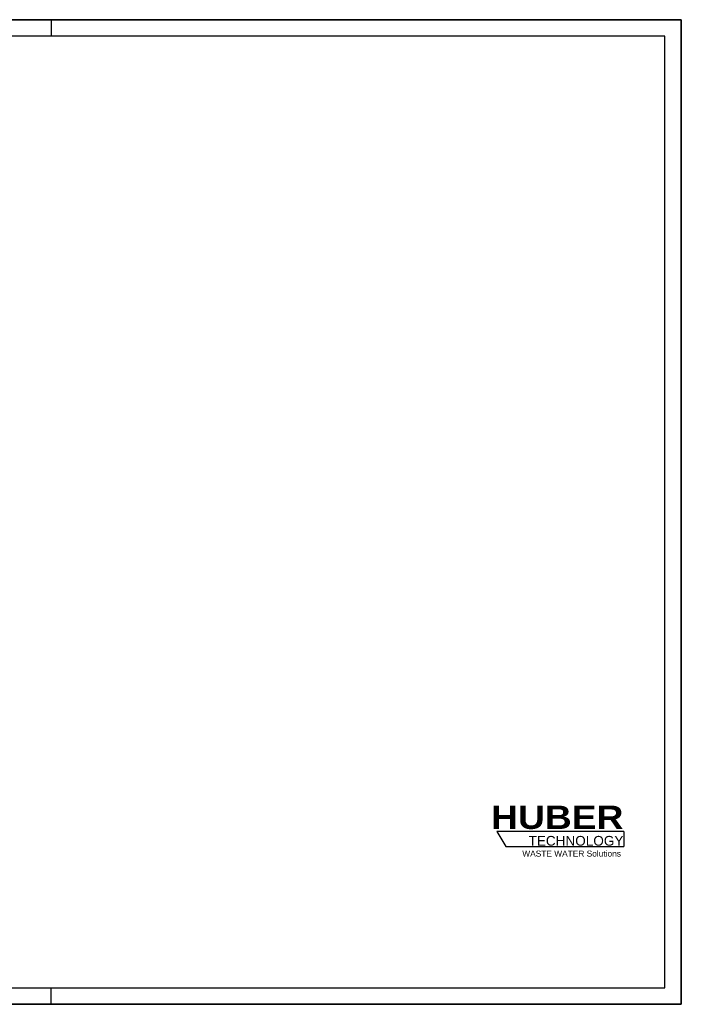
# Model space of a CAD drawing. Header units: millimetres. Extents: x 0 to 4200, y 0 to 2970.
# Tile 22 of 22: x 2205 to 4200, y 0 to 2970. Entities that reach past the tile are written whole.
import ezdxf

# ---------------------------------------------------------------- set-up
doc = ezdxf.new("R2010")
doc.units = ezdxf.units.MM
doc.header["$LTSCALE"] = 231
doc.layers.get('0').update_dxf_attribs({"linetype": 'CONTINUOUS'})
doc.layers.add('HUBER_Logo_BL1', color=7, linetype='CONTINUOUS')
doc.styles.add('TEXTSTYLE_2', font='ariblk.ttf')
doc.styles.add('TEXTSTYLE_3', font='arial.ttf')

# ---------------------------------------------------------------- blocks, each defined once
blk = doc.blocks.new('HUBER_LOGO_BL1', base_point=(3837.5, 503.7))
at = {"layer": 'HUBER_Logo_BL1', "color": 5, "linetype": 'CONTINUOUS'}
for p, q in [((4026.4, 521), (3643.9, 521)), ((3643.9, 521), (3670.9, 476)), ((4026.4, 521), (4026.4, 476)), ((3670.9, 476), (4026.4, 476))]:
    blk.add_line(p, q, dxfattribs=at)
at = {"layer": 'HUBER_Logo_BL1', "color": 2, "linetype": 'CONTINUOUS', "attachment_point": 3, "line_spacing_factor": 0.78}
for s, insert, char_height, width, style in [('HUBER\\P\\Farial.ttf;\\H29.25;TECHNOLOGY ', (4025.4, 599.1), 70.2, 387.672, 'TEXTSTYLE_2'), ('WASTE WATER Solutions', (4018, 463.6), 18, 297.033, 'TEXTSTYLE_3')]:
    blk.add_mtext(s, dxfattribs=dict(at, insert=insert, char_height=char_height, width=width, style=style))

msp = doc.modelspace()

# ---------------------------------------------------------------- linework, layer by layer
at = {"color": 7, "linetype": 'CONTINUOUS'}
for p, q in [((0, 2970), (4200, 2970)), ((4200, 0), (4200, 2970)), ((0, 0), (4200, 0))]:
    msp.add_line(p, q, dxfattribs=at)
at = {"color": 3, "linetype": 'CONTINUOUS'}
for p, q in [((4200, 2970), (0, 2970)), ((2300, 2970), (2300, 2920)), ((4200, 2970), (4200, 0)), ((2300, 0), (2300, 50)), ((4200, 0), (0, 0))]:
    msp.add_line(p, q, dxfattribs=at)
at = {"color": 5, "linetype": 'CONTINUOUS'}
for p, q in [((4150, 2920), (50, 2920)), ((4150, 50), (4150, 2920)), ((50, 50), (4150, 50))]:
    msp.add_line(p, q, dxfattribs=at)

# ---------------------------------------------------------------- block references
at = {"layer": 'HUBER_Logo_BL1'}
msp.add_blockref('HUBER_LOGO_BL1', (3837.5, 503.74), dxfattribs=at)

doc.saveas('drawing.dxf')
